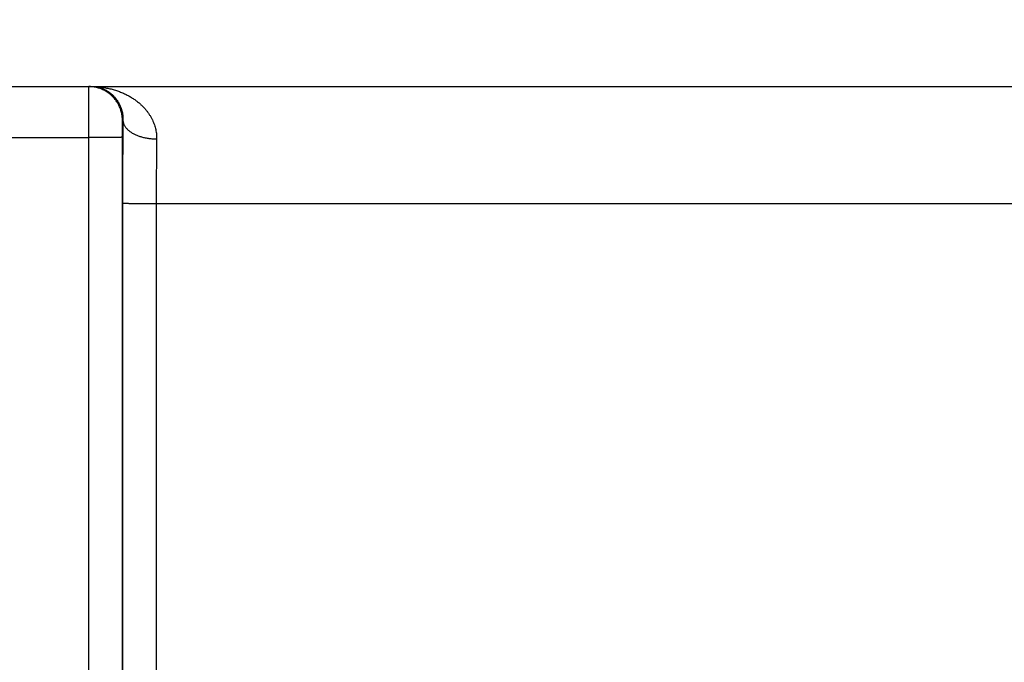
# Model space of a CAD drawing. Header units: inches. Extents: x 0 to 34, y 0 to 22.
# Tile 34 of 112: x 24.049 to 24.634, y 8.138 to 8.52. Entities that reach past the tile are written whole.
import ezdxf

# ---------------------------------------------------------------- set-up
doc = ezdxf.new("R2010")
doc.units = ezdxf.units.IN
doc.header["$LTSCALE"] = 1.87
doc.header["$MEASUREMENT"] = 0
doc.layers.get('0').update_dxf_attribs({"linetype": 'CONTINUOUS'})
doc.layers.add('DIMENSIONS', color=7, linetype='CONTINUOUS')
doc.styles.get("Standard").update_dxf_attribs({"font": 'txt', "width": 0.8})
doc.dimstyles.new('DIMSTYLE_1', dxfattribs={"dimtxt": 0.125, "dimasz": 0.18, "dimexe": 0.18, "dimexo": 0.0625, "dimgap": 0.09, "dimtad": 0, "dimtih": 1, "dimtoh": 1, "dimdec": 3, "dimzin": 4, "dimdsep": 46, "dimtxsty": 'STANDARD', "dimblk": '_FILLED', "dimblk1": '_FILLED', "dimblk2": '_FILLED', "dimcen": 0.09, "dimadec": 0, "dimazin": 0, "dimtp": 0.01, "dimtm": 0.01, "dimtfac": 1, "dimtdec": 3, "dimtofl": 0, "dimtmove": 0, "dimatfit": 3, "dimldrblk": '_FILLED', "dimfxl": 1, "dimtolj": 1, "dimtzin": 4, "dimarcsym": 0})

# ---------------------------------------------------------------- blocks, each defined once
blk = doc.blocks.new('_FILLED')
at = {"color": 0, "linetype": 'BYBLOCK'}
blk.add_solid([(0, 0), (-1, 0.1736), (-1, -0.1736)], dxfattribs=at)
blk = doc.blocks.new('*D11')
at = {"layer": 'DIMENSIONS', "color": 2, "linetype": 'CONTINUOUS'}
for p, q in [((18.23312, 8.17462), (18.23312, 9.35505)), ((26.11345, 7.99058), (26.11345, 9.35505)), ((18.23312, 9.23005), (21.41529, 9.23005)), ((26.11345, 9.23005), (22.96529, 9.23005))]:
    blk.add_line(p, q, dxfattribs=at)
at = {"layer": 'DIMENSIONS', "color": 2, "linetype": 'CONTINUOUS', "xscale": 0.18, "yscale": 0.18, "zscale": 0.18, "rotation": 180}
blk.add_blockref('_FILLED', (18.23312, 9.23005), dxfattribs=at)
at = {"layer": 'DIMENSIONS', "color": 2, "linetype": 'CONTINUOUS', "xscale": 0.18, "yscale": 0.18, "zscale": 0.18}
blk.add_blockref('_FILLED', (26.11345, 9.23005), dxfattribs=at)
at = {"layer": 'DIMENSIONS', "color": 2, "linetype": 'CONTINUOUS', "width": 0.8}
for s, p in [('[', (22.10279, 9.16755)), (']', (22.80279, 9.16755)), ('7.880', (21.47779, 9.16755)), ('200.16', (22.20279, 9.16755))]:
    blk.add_text(s, height=0.125, dxfattribs=at).set_placement(p)

msp = doc.modelspace()

# ---------------------------------------------------------------- linework, layer by layer
at = {"color": 7, "linetype": 'CONTINUOUS'}
for p, q in [((18.2804, 8.48005), (26.05448, 8.48005)), ((24.11048, 8.46005), (24.11013, 8.46005)), ((23.84093, 8.44979), (24.08996, 8.44979)), ((24.08996, 8.44979), (24.09005, 7.87445)), ((24.10996, 8.44996), (24.11004, 7.87462)), ((24.11021, 8.41084), (24.11013, 7.87471)), ((24.13021, 8.41066), (24.13013, 7.87453)), ((24.13021, 8.41066), (24.73068, 8.41066))]:
    msp.add_line(p, q, dxfattribs=at)
for points, knots in [([(24.09013, 8.48005), (24.09012, 8.48005), (24.09013, 8.47996), (24.09011, 8.47987), (24.09011, 8.47965), (24.09009, 8.47936), (24.09009, 8.47899), (24.09008, 8.47854), (24.09007, 8.47801), (24.09006, 8.4774), (24.09005, 8.47672), (24.09005, 8.47596), (24.09004, 8.47514), (24.09003, 8.47424), (24.09002, 8.47327), (24.09002, 8.47225), (24.09001, 8.47115), (24.09, 8.47), (24.09, 8.4688), (24.08999, 8.46754), (24.08999, 8.46623), (24.08998, 8.46488), (24.08998, 8.46349), (24.08997, 8.46206), (24.08997, 8.4606), (24.08997, 8.45911), (24.08996, 8.45759), (24.08996, 8.45606), (24.08996, 8.45451), (24.08996, 8.45294), (24.08996, 8.45137), (24.08996, 8.45032), (24.08996, 8.44979)], [0, 0, 0, 0, 0.001408, 0.00554, 0.012402, 0.021978, 0.034237, 0.049147, 0.066671, 0.086757, 0.109341, 0.134353, 0.161727, 0.191397, 0.2233, 0.25736, 0.293468, 0.331504, 0.371372, 0.412973, 0.456182, 0.500859, 0.546883, 0.594147, 0.642513, 0.69182, 0.741925, 0.792709, 0.844052, 0.895811, 0.947842, 1, 1, 1, 1]), ([(24.11013, 8.46005), (24.11013, 8.46044), (24.11011, 8.46122), (24.11001, 8.46238), (24.10984, 8.46353), (24.1096, 8.46467), (24.1093, 8.46579), (24.10894, 8.4669), (24.10851, 8.46798), (24.10801, 8.46903), (24.10746, 8.47006), (24.10685, 8.47105), (24.10618, 8.472), (24.10546, 8.47292), (24.10469, 8.47378), (24.10386, 8.47461), (24.10299, 8.47538), (24.10208, 8.4761), (24.10113, 8.47677), (24.10014, 8.47738), (24.09911, 8.47793), (24.09806, 8.47843), (24.09698, 8.47886), (24.09587, 8.47922), (24.09475, 8.47952), (24.09361, 8.47976), (24.09246, 8.47993), (24.0913, 8.48003), (24.09052, 8.48005), (24.09013, 8.48005)], [0, 0, 0, 0, 0.037039, 0.074079, 0.111118, 0.148157, 0.185196, 0.222235, 0.259274, 0.296313, 0.333351, 0.37039, 0.407428, 0.444466, 0.481503, 0.518541, 0.555577, 0.592614, 0.62965, 0.666686, 0.703722, 0.740757, 0.777792, 0.814827, 0.851862, 0.888897, 0.925931, 0.962966, 1, 1, 1, 1]), ([(24.09177, 8.48005), (24.09241, 8.48005), (24.0937, 8.47998), (24.09559, 8.47968), (24.09742, 8.47918), (24.09918, 8.4785), (24.10082, 8.47766), (24.10235, 8.47668), (24.10374, 8.47558), (24.105, 8.47439), (24.10611, 8.47313), (24.10707, 8.47182), (24.1079, 8.47048), (24.1086, 8.46912), (24.10918, 8.46776), (24.10963, 8.46641), (24.10998, 8.46508), (24.11024, 8.46378), (24.1104, 8.46251), (24.11048, 8.46127), (24.11048, 8.46045), (24.11048, 8.46005)], [0, 0, 0, 0, 0.063093, 0.125893, 0.188227, 0.249859, 0.31048, 0.369921, 0.427983, 0.484578, 0.539563, 0.592913, 0.644569, 0.694543, 0.742856, 0.789497, 0.834517, 0.877962, 0.919935, 0.960567, 1, 1, 1, 1]), ([(24.09177, 8.48005), (24.09271, 8.48005), (24.09457, 8.48), (24.09735, 8.47976), (24.10008, 8.47936), (24.10275, 8.47882), (24.10533, 8.47813), (24.10781, 8.47732), (24.11018, 8.47638), (24.11243, 8.47534), (24.11453, 8.47421), (24.1165, 8.47299), (24.11833, 8.47171), (24.12001, 8.47037), (24.12154, 8.46899), (24.12294, 8.46758), (24.1242, 8.46613), (24.12532, 8.46468), (24.12632, 8.46321), (24.1272, 8.46174), (24.12795, 8.46027), (24.1286, 8.45881), (24.12914, 8.45736), (24.12959, 8.45592), (24.12994, 8.4545), (24.1302, 8.45309), (24.13037, 8.45169), (24.13047, 8.45031), (24.13048, 8.4494), (24.13047, 8.44894)], [0, 0, 0, 0, 0.050922, 0.101537, 0.151662, 0.201116, 0.249693, 0.297183, 0.343425, 0.388313, 0.431756, 0.473716, 0.514179, 0.55313, 0.590607, 0.626663, 0.661341, 0.694711, 0.726859, 0.757862, 0.787798, 0.816763, 0.844849, 0.872139, 0.898721, 0.924693, 0.950157, 0.97522, 1, 1, 1, 1]), ([(24.11013, 8.46005), (24.11012, 8.46005), (24.11012, 8.46001), (24.1101, 8.45995), (24.11009, 8.45983), (24.11008, 8.45967), (24.11007, 8.45946), (24.11006, 8.4592), (24.11005, 8.45891), (24.11004, 8.45857), (24.11003, 8.45819), (24.11002, 8.45777), (24.11001, 8.45732), (24.11, 8.45683), (24.10999, 8.45631), (24.10999, 8.45576), (24.10998, 8.45518), (24.10997, 8.45458), (24.10997, 8.45396), (24.10997, 8.45331), (24.10996, 8.45266), (24.10996, 8.45199), (24.10996, 8.45132), (24.10996, 8.45064), (24.10996, 8.45019), (24.10996, 8.44996)], [0, 0, 0, 0, 0.002555, 0.009525, 0.021099, 0.037283, 0.058036, 0.083247, 0.112735, 0.146332, 0.183912, 0.225329, 0.270402, 0.31891, 0.370604, 0.425202, 0.482451, 0.542118, 0.603958, 0.667643, 0.732789, 0.798998, 0.865869, 0.932999, 1, 1, 1, 1]), ([(24.11048, 8.46005), (24.11046, 8.45908), (24.11044, 8.45711), (24.11041, 8.45412), (24.11038, 8.45106), (24.11036, 8.44793), (24.11033, 8.44474), (24.11031, 8.4415), (24.11029, 8.43821), (24.11027, 8.43487), (24.11026, 8.4315), (24.11024, 8.4281), (24.11023, 8.42467), (24.11022, 8.42123), (24.11022, 8.41777), (24.11021, 8.41431), (24.11021, 8.41199), (24.11021, 8.41084)], [0, 0, 0, 0, 0.059237, 0.120029, 0.182277, 0.24587, 0.310694, 0.376631, 0.44356, 0.511358, 0.579898, 0.649059, 0.718722, 0.788768, 0.859076, 0.929526, 1, 1, 1, 1]), ([(24.11048, 8.46005), (24.11048, 8.45984), (24.11051, 8.45941), (24.11063, 8.45877), (24.11082, 8.45813), (24.11106, 8.4575), (24.11138, 8.45688), (24.11175, 8.45627), (24.11219, 8.45568), (24.11269, 8.45509), (24.11325, 8.45453), (24.11387, 8.45398), (24.11454, 8.45346), (24.11526, 8.45295), (24.11603, 8.45247), (24.11685, 8.45202), (24.11772, 8.45159), (24.11863, 8.45119), (24.11958, 8.45081), (24.12056, 8.45047), (24.12158, 8.45017), (24.12262, 8.44989), (24.1237, 8.44965), (24.12479, 8.44944), (24.1259, 8.44927), (24.12703, 8.44913), (24.12817, 8.44903), (24.12932, 8.44896), (24.13009, 8.44894), (24.13047, 8.44894)], [0, 0, 0, 0, 0.025862, 0.051982, 0.07854, 0.105703, 0.133618, 0.16241, 0.192183, 0.22302, 0.254979, 0.288102, 0.322409, 0.357904, 0.394575, 0.432399, 0.471337, 0.511341, 0.552351, 0.594302, 0.637119, 0.680719, 0.725015, 0.769916, 0.815324, 0.861141, 0.907262, 0.953584, 1, 1, 1, 1]), ([(24.10996, 8.44996), (24.10994, 8.44996), (24.10988, 8.44995), (24.10976, 8.44994), (24.10958, 8.44993), (24.10933, 8.44992), (24.10901, 8.44991), (24.10864, 8.44991), (24.1082, 8.4499), (24.1077, 8.44989), (24.10714, 8.44988), (24.10653, 8.44987), (24.10586, 8.44986), (24.10514, 8.44985), (24.10437, 8.44985), (24.10355, 8.44984), (24.10268, 8.44983), (24.10177, 8.44983), (24.10083, 8.44982), (24.09985, 8.44981), (24.09883, 8.44981), (24.09779, 8.44981), (24.09672, 8.4498), (24.09563, 8.4498), (24.09452, 8.4498), (24.09339, 8.44979), (24.09225, 8.44979), (24.09111, 8.44979), (24.09034, 8.44979), (24.08996, 8.44979)], [0, 0, 0, 0, 0.002705, 0.008683, 0.017934, 0.03043, 0.046133, 0.06499, 0.08694, 0.11191, 0.139818, 0.170572, 0.20407, 0.240201, 0.278846, 0.319877, 0.363158, 0.408546, 0.455891, 0.505037, 0.555819, 0.608072, 0.661621, 0.71629, 0.771897, 0.828259, 0.885189, 0.9425, 1, 1, 1, 1]), ([(24.13047, 8.44894), (24.13046, 8.44813), (24.13044, 8.44647), (24.1304, 8.44397), (24.13037, 8.4414), (24.13035, 8.43878), (24.13032, 8.43611), (24.1303, 8.4334), (24.13028, 8.43065), (24.13026, 8.42786), (24.13024, 8.42504), (24.13023, 8.4222), (24.13022, 8.41933), (24.13021, 8.41645), (24.13021, 8.41356), (24.13021, 8.41163), (24.13021, 8.41066)], [0, 0, 0, 0, 0.063897, 0.129435, 0.196496, 0.264963, 0.334718, 0.405642, 0.477614, 0.550507, 0.624195, 0.698547, 0.773433, 0.848723, 0.924289, 1, 1, 1, 1]), ([(24.11021, 8.41084), (24.11023, 8.41083), (24.11029, 8.41083), (24.1104, 8.41081), (24.11059, 8.41081), (24.11084, 8.4108), (24.11115, 8.41079), (24.11153, 8.41078), (24.11197, 8.41077), (24.11247, 8.41076), (24.11302, 8.41075), (24.11364, 8.41074), (24.11431, 8.41073), (24.11503, 8.41073), (24.1158, 8.41072), (24.11662, 8.41071), (24.11749, 8.4107), (24.11839, 8.4107), (24.11934, 8.41069), (24.12032, 8.41069), (24.12133, 8.41068), (24.12238, 8.41068), (24.12345, 8.41067), (24.12454, 8.41067), (24.12565, 8.41067), (24.12678, 8.41067), (24.12791, 8.41066), (24.12906, 8.41066), (24.12982, 8.41066), (24.13021, 8.41066)], [0, 0, 0, 0, 0.002705, 0.008683, 0.017934, 0.03043, 0.046133, 0.06499, 0.08694, 0.11191, 0.139818, 0.170572, 0.20407, 0.240201, 0.278846, 0.319877, 0.363158, 0.408546, 0.455891, 0.505036, 0.555819, 0.608071, 0.66162, 0.716289, 0.771897, 0.828259, 0.885189, 0.942499, 1, 1, 1, 1])]:
    msp.add_open_spline(points, degree=3, knots=knots, dxfattribs=at)

# ---------------------------------------------------------------- dimensions: what is measured, and where the dimension line sits
at = {"layer": 'DIMENSIONS', "color": 2, "linetype": 'CONTINUOUS'}
dim = msp.add_linear_dim(base=(26.11345, 9.23005), p1=(18.23312, 8.17462), p2=(26.11345, 7.99058), dimstyle='DIMSTYLE_1', dxfattribs=at)
dim.commit()
dim.dimension.update_dxf_attribs({"geometry": '*D11', "text_midpoint": (22.19029, 9.23005), "dimtype": 160})

doc.saveas('drawing.dxf')
